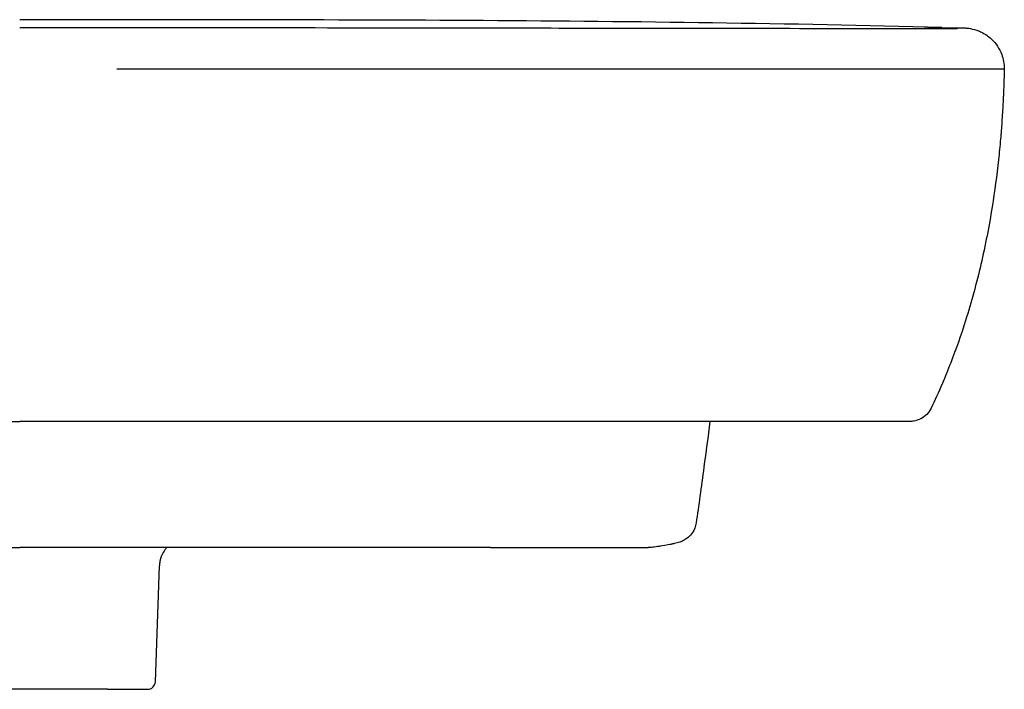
# Model space of a CAD drawing. Header units: millimetres. Extents: x -250 to 250, y -19 to 850.
# Tile 3 of 3: x 0 to 250, y 680 to 850. Entities that reach past the tile are written whole.
import ezdxf

# ---------------------------------------------------------------- set-up
doc = ezdxf.new("R2010")
doc.units = ezdxf.units.MM
doc.layers.add('GEB-KONTUR-A', color=5, linetype='CONTINUOUS')

msp = doc.modelspace()

# ---------------------------------------------------------------- linework, layer by layer
at = {"layer": 'GEB-KONTUR-A', "ltscale": 25}
for p, q in [((236.94, 848), (236.94, 848)), ((-226.07, 748.01), (0, 748.01)), ((226.06, 748.01), (225.4, 748.01)), ((171.79, 722.28), (171.79, 722.28)), ((-119.6, 716.01), (0, 716.01)), ((0, 716.01), (0, 716.01)), ((159.56, 716.01), (159.56, 716.01)), ((164.53, 717.26), (164.53, 717.26)), ((33.77, 711.34), (33.77, 711.34)), ((34.45, 681.94), (35.48, 711.35)), ((0, 680.01), (-21.6, 680.01)), ((22.29, 680.01), (0, 680.01)), ((22.29, 680.01), (32.45, 680.01))]:
    msp.add_line(p, q, dxfattribs=at)
msp.add_arc((32.45, 682.01), 2, 270, 358, dxfattribs=at)
msp.add_ellipse((161.75, 722.29), major_axis=(0.93, -5.93), ratio=0.99425, start_param=6.28318, end_param=6.283555, dxfattribs=at)
for points, knots in [([(234.14, 848.06), (195.29, 849.06), (156.68, 849.55), (117.76, 849.79), (78.46, 850.03), (39.26, 850), (0, 850)], [0.216079, 0.216079, 0.216079, 0.216079, 11.877459, 11.877459, 11.877459, 23.653291, 23.653291, 23.653291, 23.653291]), ([(0, 848.05), (33.34, 848.05), (66.7, 848.02), (120.73, 847.94), (141.45, 847.91), (174.93, 847.86), (187.75, 847.85), (207.14, 847.82), (213.88, 847.82), (222.2, 847.81), (224.08, 847.81), (226.97, 847.8), (228.05, 847.8), (229.83, 847.8), (230.54, 847.8), (231.94, 847.8), (232.51, 847.8), (233.65, 847.79), (234.13, 847.79), (235.17, 847.79), (235.53, 847.79), (235.8, 847.79)], [0, 0, 0, 0, 10.00262, 10.00262, 16.231105, 16.231105, 20.104695, 20.104695, 22.141255, 22.141255, 22.740923, 22.740923, 23.109319, 23.109319, 23.41736, 23.41736, 23.922663, 23.922663, 24.592031, 24.592031, 25.726521, 25.726521, 25.726521, 25.726521]), ([(239.43, 847.88), (239.45, 847.88), (239.45, 847.88), (239.44, 847.88), (239.42, 847.88), (239.4, 847.88), (239.36, 847.89), (239.35, 847.89), (239.34, 847.89), (239.33, 847.89), (239.29, 847.89), (239.24, 847.89), (239.18, 847.89), (239.17, 847.89), (239.16, 847.89), (239.15, 847.89), (239.12, 847.89), (239.08, 847.89), (239.04, 847.89), (239.01, 847.88), (238.98, 847.88), (238.94, 847.88), (238.93, 847.88), (238.92, 847.88), (238.91, 847.88), (238.83, 847.88), (238.73, 847.88), (238.62, 847.88), (238.51, 847.88), (238.4, 847.88), (238.27, 847.88), (238.07, 847.88), (237.84, 847.87), (237.59, 847.87), (237.53, 847.87), (237.47, 847.87), (237.41, 847.87), (237.26, 847.87), (237.11, 847.87), (236.95, 847.87), (236.48, 847.86), (235.94, 847.85), (235.34, 847.85), (235.3, 847.85), (235.26, 847.85), (235.22, 847.85), (234.83, 847.84), (234.41, 847.84), (233.97, 847.84), (233.74, 847.83), (233.5, 847.83), (233.25, 847.83), (233.06, 847.83), (232.86, 847.83), (232.65, 847.82), (232.58, 847.82), (232.51, 847.82), (232.43, 847.82), (232.06, 847.82), (231.66, 847.82), (231.22, 847.81), (230.75, 847.81), (230.24, 847.81), (229.66, 847.8)], [0, 0, 0, 0, 0.0158832, 0.0158832, 0.0158832, 0.03125, 0.03125, 0.03125, 0.0346347, 0.0346347, 0.0346347, 0.0482566, 0.0482566, 0.0482566, 0.0499446, 0.0499446, 0.0499446, 0.057163, 0.057163, 0.057163, 0.0625, 0.0625, 0.0625, 0.0641452, 0.0641452, 0.0641452, 0.0773868, 0.0773868, 0.0773868, 0.090118, 0.090118, 0.090118, 0.1097275, 0.1097275, 0.1097275, 0.1142509, 0.1142509, 0.1142509, 0.125, 0.125, 0.125, 0.1558143, 0.1558143, 0.1558143, 0.1578827, 0.1578827, 0.1578827, 0.1774145, 0.1774145, 0.1774145, 0.1875, 0.1875, 0.1875, 0.1955526, 0.1955526, 0.1955526, 0.1982699, 0.1982699, 0.1982699, 0.2122721, 0.2122721, 0.2122721, 0.2271091, 0.2271091, 0.2271091, 0.2271091]), ([(235.82, 847.79), (236.53, 847.79), (236.8, 847.79), (237.29, 847.8), (237.44, 847.8), (237.69, 847.8), (237.79, 847.8), (237.9, 847.81), (237.91, 847.81), (237.93, 847.81), (237.93, 847.81), (237.93, 847.81), (237.93, 847.81), (237.93, 847.81)], [0.404612, 0.404612, 0.404612, 0.404612, 3.300492, 3.300492, 4.733035, 4.733035, 5.807443, 5.807443, 6.008894, 6.008894, 6.046666, 6.046666, 6.05694, 6.05694, 6.05694, 6.05694]), ([(236.41, 848), (237.68, 848), (238.6, 847.99), (239.67, 847.96), (239.93, 847.95), (240.59, 847.89), (240.83, 847.88), (241.76, 847.72), (242.15, 847.67), (243.3, 847.27), (243.61, 847.16), (244.37, 846.81), (244.83, 846.57), (245.82, 845.92), (246.35, 845.52), (247.37, 844.54), (247.86, 843.96), (248.72, 842.67), (249.1, 841.96), (249.81, 840.05), (250.05, 838.77), (250.04, 837.51)], [0, 0, 0, 0, 10.000361, 10.000361, 14.003084, 14.003084, 16.010373, 16.010373, 17.044533, 17.044533, 17.3426, 17.3426, 17.619592, 17.619592, 17.872328, 17.872328, 18.124484, 18.124484, 18.376348, 18.376348, 18.759964, 18.759964, 18.759964, 18.759964]), ([(237.64, 847.8), (237.66, 847.8), (237.67, 847.8), (237.71, 847.8), (237.73, 847.8), (237.81, 847.81), (237.87, 847.81), (238.08, 847.81), (238.19, 847.82), (238.19, 847.82), (238.19, 847.82), (238.19, 847.82)], [1.501938, 1.501938, 1.501938, 1.501938, 1.672905, 1.672905, 1.953473, 1.953473, 2.795178, 2.795178, 5.320364, 5.320364, 5.330866, 5.330866, 5.330866, 5.330866]), ([(24.66, 837.51), (26.58, 837.51), (28.51, 837.51), (40.56, 837.51), (50.69, 837.51), (70.94, 837.51), (81.05, 837.51), (96.21, 837.51), (101.26, 837.51), (111.34, 837.51), (116.38, 837.51), (121.63, 837.51), (121.85, 837.51), (126.88, 837.51), (131.69, 837.51), (141.51, 837.51), (146.53, 837.51), (156.55, 837.51), (161.56, 837.51), (167.91, 837.51), (169.26, 837.51), (174.24, 837.51), (177.87, 837.51), (183.98, 837.51), (186.46, 837.51), (190.88, 837.51), (192.82, 837.51), (195.29, 837.51), (195.83, 837.51), (197.6, 837.51), (198.83, 837.51), (201.3, 837.51), (202.53, 837.51), (204.76, 837.51), (205.76, 837.51), (206.98, 837.51), (207.21, 837.51), (208.06, 837.51), (208.67, 837.51), (209.9, 837.51), (210.51, 837.51), (212.35, 837.51), (213.57, 837.51), (216.02, 837.51), (217.24, 837.51), (218.52, 837.51), (218.59, 837.51), (219.81, 837.51), (220.95, 837.51), (223.3, 837.51), (224.51, 837.51), (226.31, 837.51), (226.91, 837.51), (228.1, 837.51), (228.69, 837.51), (229.56, 837.51), (229.83, 837.51), (230.99, 837.51), (231.87, 837.51), (233.26, 837.51), (233.79, 837.51), (234.65, 837.51), (234.99, 837.51), (235.48, 837.51), (235.65, 837.51), (236.29, 837.51), (236.75, 837.51), (237.4, 837.51), (237.61, 837.51), (238.01, 837.51), (238.21, 837.51), (238.71, 837.51), (239, 837.51), (239.33, 837.51), (239.38, 837.51), (239.65, 837.51), (239.86, 837.51), (240.55, 837.51), (240.99, 837.51), (241.39, 837.51), (241.4, 837.51), (241.41, 837.51)], [0, 0, 0, 0, 0.0147798, 0.0147798, 0.0927484, 0.0927484, 0.1706057, 0.1706057, 0.2094804, 0.2094804, 0.2483128, 0.2483128, 0.25, 0.25, 0.2871017, 0.2871017, 0.3258437, 0.3258437, 0.3645293, 0.3645293, 0.375, 0.375, 0.4031477, 0.4031477, 0.4224292, 0.4224292, 0.4375, 0.4375, 0.441693, 0.441693, 0.451318, 0.451318, 0.4609394, 0.4609394, 0.46875, 0.46875, 0.4705584, 0.4705584, 0.4753665, 0.4753665, 0.4801749, 0.4801749, 0.4898016, 0.4898016, 0.4994556, 0.4994556, 0.5, 0.5, 0.5091808, 0.5091808, 0.5190058, 0.5190058, 0.5239502, 0.5239502, 0.5289125, 0.5289125, 0.53125, 0.53125, 0.5388216, 0.5388216, 0.5437039, 0.5437039, 0.546875, 0.546875, 0.5485149, 0.5485149, 0.5532548, 0.5532548, 0.5556077, 0.5556077, 0.5579549, 0.5579549, 0.5617258, 0.5617258, 0.5625, 0.5625, 0.5655138, 0.5655138, 0.5731888, 0.5731888, 0.5733668, 0.5733668, 0.5733668, 0.5733668]), ([(250.04, 837.51), (249.99, 835.89), (249.95, 834.07), (249.78, 830.21), (249.74, 829.39), (249.62, 827.16), (249.53, 825.6), (249.32, 822.61), (249.21, 821.17), (248.93, 817.99), (248.76, 816.23), (248.14, 810.47), (247.6, 806.47), (246.17, 797.6), (245.23, 792.75), (242.99, 783.14), (241.69, 778.35), (239.05, 769.98), (237.76, 766.31), (235.73, 761.09), (235.02, 759.34), (233.33, 755.39), (232.36, 753.27), (231.48, 751.42)], [0, 0, 0, 0, 1.513703, 1.513703, 1.864021, 1.864021, 2.374533, 2.374533, 2.804076, 2.804076, 3.333065, 3.333065, 4.549454, 4.549454, 6.074881, 6.074881, 7.560329, 7.560329, 8.708882, 8.708882, 9.317826, 9.317826, 10.178151, 10.178151, 10.178151, 10.178151]), ([(241.41, 837.51), (241.6, 837.51), (241.79, 837.51), (241.96, 837.51), (242.13, 837.51), (242.3, 837.51), (242.45, 837.51), (242.59, 837.51), (242.72, 837.51), (242.85, 837.51), (242.87, 837.51), (242.89, 837.51), (242.91, 837.51), (243.03, 837.51), (243.14, 837.51), (243.25, 837.51), (243.28, 837.51), (243.3, 837.51), (243.33, 837.51), (243.34, 837.51), (243.35, 837.51), (243.37, 837.51), (243.52, 837.51), (243.66, 837.51), (243.79, 837.51), (243.97, 837.51), (244.13, 837.51), (244.28, 837.51), (244.41, 837.51), (244.53, 837.51), (244.65, 837.51), (244.66, 837.51), (244.67, 837.51), (244.69, 837.51), (244.8, 837.51), (244.91, 837.51), (245.01, 837.51), (245.12, 837.51), (245.22, 837.51), (245.31, 837.51), (245.38, 837.51), (245.45, 837.51), (245.52, 837.51), (245.53, 837.51), (245.54, 837.51), (245.55, 837.51), (245.59, 837.51), (245.64, 837.51), (245.68, 837.51), (245.73, 837.51), (245.78, 837.51), (245.83, 837.51), (245.89, 837.51), (245.96, 837.51), (246.02, 837.51), (246.04, 837.51), (246.06, 837.51), (246.08, 837.51), (246.09, 837.51), (246.09, 837.51), (246.1, 837.51), (246.17, 837.51), (246.23, 837.51), (246.29, 837.51), (246.35, 837.51), (246.42, 837.51), (246.47, 837.51), (246.48, 837.51), (246.49, 837.51), (246.5, 837.51), (246.55, 837.51), (246.61, 837.51), (246.66, 837.51), (246.7, 837.51), (246.74, 837.51), (246.78, 837.51), (246.84, 837.51), (246.89, 837.51), (246.95, 837.51), (246.98, 837.51), (247.01, 837.51), (247.04, 837.51), (247.05, 837.51), (247.06, 837.51), (247.07, 837.51), (247.07, 837.51), (247.08, 837.51), (247.09, 837.51), (247.15, 837.51), (247.21, 837.51), (247.27, 837.51), (247.35, 837.51), (247.42, 837.51), (247.49, 837.51), (247.49, 837.51), (247.5, 837.51), (247.51, 837.51), (247.64, 837.51), (247.77, 837.51), (247.89, 837.51), (247.9, 837.51), (247.9, 837.51), (247.91, 837.51), (247.92, 837.51), (247.92, 837.51), (247.93, 837.51), (248.04, 837.51), (248.15, 837.51), (248.25, 837.51), (248.26, 837.51), (248.27, 837.51), (248.27, 837.51), (248.38, 837.51), (248.48, 837.51), (248.58, 837.51), (248.59, 837.51), (248.6, 837.51), (248.6, 837.51), (248.8, 837.51), (248.98, 837.51), (249.13, 837.51), (249.3, 837.51), (249.43, 837.51), (249.55, 837.51), (249.67, 837.51), (249.76, 837.51), (249.83, 837.51), (249.84, 837.51), (249.84, 837.51), (249.84, 837.51), (249.84, 837.51), (249.84, 837.51), (249.84, 837.51), (249.85, 837.51), (249.85, 837.51), (249.85, 837.51)], [0.5733668, 0.5733668, 0.5733668, 0.5733668, 0.5771744, 0.5771744, 0.5771744, 0.580982, 0.580982, 0.580982, 0.584375, 0.584375, 0.584375, 0.5849164, 0.5849164, 0.5849164, 0.5880935, 0.5880935, 0.5880935, 0.5888721, 0.5888721, 0.5888721, 0.5892353, 0.5892353, 0.5892353, 0.59375, 0.59375, 0.59375, 0.599652, 0.599652, 0.599652, 0.6048571, 0.6048571, 0.6048571, 0.6054059, 0.6054059, 0.6054059, 0.6106831, 0.6106831, 0.6106831, 0.6163906, 0.6163906, 0.6163906, 0.6210159, 0.6210159, 0.6210159, 0.6217464, 0.6217464, 0.6217464, 0.625, 0.625, 0.625, 0.629114, 0.629114, 0.629114, 0.6351198, 0.6351198, 0.6351198, 0.6371674, 0.6371674, 0.6371674, 0.6380621, 0.6380621, 0.6380621, 0.645171, 0.645171, 0.645171, 0.6531268, 0.6531268, 0.6531268, 0.6541742, 0.6541742, 0.6541742, 0.6621448, 0.6621448, 0.6621448, 0.6689019, 0.6689019, 0.6689019, 0.6783442, 0.6783442, 0.6783442, 0.6845066, 0.6845066, 0.6845066, 0.6858301, 0.6858301, 0.6858301, 0.6875, 0.6875, 0.6875, 0.6999995, 0.6999995, 0.6999995, 0.7154852, 0.7154852, 0.7154852, 0.7170702, 0.7170702, 0.7170702, 0.746486, 0.746486, 0.746486, 0.7482965, 0.7482965, 0.7482965, 0.75, 0.75, 0.75, 0.7775634, 0.7775634, 0.7775634, 0.7795502, 0.7795502, 0.7795502, 0.8086928, 0.8086928, 0.8086928, 0.8107975, 0.8107975, 0.8107975, 0.8710715, 0.8710715, 0.8710715, 0.9335505, 0.9335505, 0.9335505, 0.994842, 0.994842, 0.994842, 0.9960572, 0.9960572, 0.9960572, 0.9972003, 0.9972003, 0.9972003, 0.9999996, 0.9999996, 0.9999996, 0.9999996]), ([(249.85, 837.51), (249.92, 837.51), (249.97, 837.51), (250.03, 837.51), (250.04, 837.51), (250.04, 837.51)], [0, 0, 0, 0, 0.1020278, 0.1020278, 0.1925546, 0.1925546, 0.1925546, 0.1925546]), ([(231.48, 751.42), (231.2, 750.84), (230.82, 750.29), (229.92, 749.37), (229.4, 748.98), (228.26, 748.39), (227.64, 748.19), (226.7, 748.04), (226.38, 748.01), (226.06, 748.01)], [0, 0, 0, 0, 0.194528, 0.194528, 0.3855897, 0.3855897, 0.5767758, 0.5767758, 0.6721214, 0.6721214, 0.6721214, 0.6721214]), ([(226.06, 748.01), (226.06, 748.01), (226.06, 748.01), (226.06, 748.01), (226.05, 748.01), (226.05, 748.01), (226.04, 748.01), (226.03, 748.01), (226.03, 748.01), (226.03, 748.01), (226.02, 748.01), (226.02, 748.01), (226.02, 748.01), (226.01, 748.01), (226, 748.01), (226, 748.01), (225.99, 748.01), (225.98, 748.01), (225.97, 748.01), (225.97, 748.01), (225.97, 748.01), (225.97, 748.01), (225.96, 748.01), (225.95, 748.01), (225.94, 748.01), (225.92, 748.01), (225.91, 748.01), (225.89, 748.01), (225.89, 748.01), (225.89, 748.01), (225.88, 748.01), (225.88, 748.01), (225.87, 748.01), (225.86, 748.01), (225.84, 748.01), (225.82, 748.01), (225.8, 748.01), (225.8, 748.01), (225.79, 748.01), (225.79, 748.01), (225.78, 748.01), (225.77, 748.01), (225.76, 748.01), (225.74, 748.01), (225.73, 748.01), (225.71, 748.01), (225.71, 748.01), (225.7, 748.01), (225.7, 748.01), (225.7, 748.01), (225.7, 748.01), (225.69, 748.01), (225.69, 748.01), (225.68, 748.01), (225.67, 748.01), (225.66, 748.01), (225.65, 748.01), (225.63, 748.01), (225.63, 748.01), (225.63, 748.01), (225.63, 748.01), (225.63, 748.01), (225.63, 748.01), (225.63, 748.01), (225.63, 748.01), (225.63, 748.01), (225.63, 748.01), (225.61, 748.01), (225.59, 748.01), (225.57, 748.01), (225.55, 748.01), (225.54, 748.01), (225.52, 748.01), (225.5, 748.01), (225.49, 748.01), (225.47, 748.01), (225.46, 748.01), (225.45, 748.01), (225.43, 748.01), (225.4, 748.01), (225.36, 748.01), (225.32, 748.01), (225.31, 748.01), (225.3, 748.01), (225.28, 748.01), (225.28, 748.01), (225.27, 748.01), (225.27, 748.01), (225.22, 748.01), (225.17, 748.01), (225.12, 748.01), (225.11, 748.01), (225.1, 748.01), (225.09, 748.01), (225.06, 748.01), (225.04, 748.01), (225.02, 748.01), (225, 748.01), (224.97, 748.01), (224.95, 748.01), (224.9, 748.01), (224.84, 748.01), (224.78, 748.01), (224.72, 748.01), (224.66, 748.01), (224.6, 748.01), (224.55, 748.01), (224.49, 748.01), (224.43, 748.01), (224.4, 748.01), (224.37, 748.01), (224.35, 748.01), (224.31, 748.01), (224.28, 748.01), (224.25, 748.01), (224.22, 748.01), (224.18, 748.01), (224.15, 748.01), (224.14, 748.01), (224.14, 748.01), (224.14, 748.01), (224.12, 748.01), (224.1, 748.01), (224.08, 748.01), (224.02, 748.01), (223.97, 748.01), (223.91, 748.01), (223.91, 748.01), (223.91, 748.01), (223.91, 748.01), (223.85, 748.01), (223.8, 748.01), (223.74, 748.01), (223.72, 748.01), (223.69, 748.01), (223.67, 748.01), (223.64, 748.01), (223.61, 748.01), (223.58, 748.01), (223.56, 748.01), (223.55, 748.01), (223.54, 748.01), (223.51, 748.01), (223.49, 748.01), (223.46, 748.01), (223.45, 748.01), (223.45, 748.01), (223.44, 748.01), (223.43, 748.01), (223.43, 748.01), (223.42, 748.01), (223.42, 748.01), (223.41, 748.01), (223.4, 748.01), (223.36, 748.01), (223.32, 748.01), (223.28, 748.01), (223.27, 748.01), (223.27, 748.01), (223.26, 748.01), (223.22, 748.01), (223.19, 748.01), (223.15, 748.01), (223.15, 748.01), (223.14, 748.01), (223.13, 748.01), (223.13, 748.01), (223.12, 748.01), (223.12, 748.01), (223.08, 748.01), (223.04, 748.01), (223, 748.01), (222.99, 748.01), (222.98, 748.01), (222.97, 748.01), (222.94, 748.01), (222.92, 748.01), (222.89, 748.01), (222.88, 748.01), (222.88, 748.01), (222.87, 748.01), (222.86, 748.01), (222.86, 748.01), (222.85, 748.01), (222.84, 748.01), (222.83, 748.01), (222.81, 748.01), (222.79, 748.01), (222.77, 748.01), (222.75, 748.01), (222.71, 748.01), (222.66, 748.01), (222.62, 748.01), (222.58, 748.01), (222.54, 748.01), (222.49, 748.01), (222.47, 748.01), (222.45, 748.01), (222.42, 748.01), (222.4, 748.01), (222.37, 748.01), (222.35, 748.01), (222.3, 748.01), (222.25, 748.01), (222.19, 748.01), (222.14, 748.01), (222.08, 748.01), (222.01, 748.01), (221.96, 748.01), (221.91, 748.01), (221.85, 748.01), (221.84, 748.01), (221.82, 748.01), (221.81, 748.01), (221.75, 748.01), (221.68, 748.01), (221.6, 748.01), (221.6, 748.01), (221.59, 748.01), (221.59, 748.01), (221.51, 748.01), (221.43, 748.01), (221.34, 748.01), (221.27, 748.01), (221.19, 748.01), (221.11, 748.01), (221.1, 748.01), (221.08, 748.01), (221.06, 748.01), (220.97, 748.01), (220.87, 748.01), (220.76, 748.01), (220.66, 748.01), (220.55, 748.01), (220.43, 748.01), (220.32, 748.01), (220.2, 748.01), (220.07, 748.01), (219.98, 748.01), (219.89, 748.01), (219.8, 748.01), (219.77, 748.01), (219.74, 748.01), (219.72, 748.01), (219.7, 748.01), (219.69, 748.01), (219.68, 748.01), (219.55, 748.01), (219.41, 748.01), (219.27, 748.01), (219.12, 748.01), (218.97, 748.01), (218.82, 748.01), (218.66, 748.01), (218.5, 748.01), (218.33, 748.01), (218.18, 748.01), (218.02, 748.01), (217.85, 748.01), (217.84, 748.01), (217.82, 748.01), (217.81, 748.01), (217.63, 748.01), (217.44, 748.01), (217.25, 748.01), (217.06, 748.01), (216.86, 748.01), (216.65, 748.01), (216.44, 748.01), (216.22, 748.01), (216, 748.01), (215.79, 748.01), (215.57, 748.01), (215.34, 748.01), (215.33, 748.01), (215.31, 748.01), (215.3, 748.01), (215.25, 748.01), (215.2, 748.01), (215.15, 748.01), (214.98, 748.01), (214.82, 748.01), (214.65, 748.01), (214.62, 748.01), (214.58, 748.01), (214.55, 748.01), (214.37, 748.01), (214.19, 748.01), (214, 748.01), (213.92, 748.01), (213.84, 748.01), (213.75, 748.01), (213.55, 748.01), (213.34, 748.01), (213.13, 748.01), (213.05, 748.01), (212.98, 748.01), (212.9, 748.01), (212.67, 748.01), (212.44, 748.01), (212.21, 748.01), (212.14, 748.01), (212.07, 748.01), (211.99, 748.01), (211.87, 748.01), (211.74, 748.01), (211.61, 748.01), (211.44, 748.01), (211.26, 748.01), (211.08, 748.01), (211.07, 748.01), (211.06, 748.01), (211.05, 748.01), (210.73, 748.01), (210.41, 748.01), (210.08, 748.01), (209.74, 748.01), (209.4, 748.01), (209.06, 748.01), (208.69, 748.01), (208.33, 748.01), (207.96, 748.01), (207.85, 748.01), (207.73, 748.01), (207.62, 748.01), (207.33, 748.01), (207.03, 748.01), (206.73, 748.01), (206.28, 748.01), (205.82, 748.01), (205.35, 748.01), (204.84, 748.01), (204.32, 748.01), (203.8, 748.01), (203.23, 748.01), (202.65, 748.01), (202.07, 748.01), (201.44, 748.01), (200.8, 748.01), (200.17, 748.01), (199.8, 748.01), (199.43, 748.01), (199.06, 748.01), (198.81, 748.01), (198.55, 748.01), (198.3, 748.01), (198.22, 748.01), (198.15, 748.01), (198.07, 748.01), (197.31, 748.01), (196.53, 748.01), (195.76, 748.01), (195.38, 748.01), (195.01, 748.01), (194.65, 748.01), (194.18, 748.01), (193.69, 748.01), (193.2, 748.01), (193, 748.01), (192.8, 748.01), (192.6, 748.01), (192.54, 748.01), (192.48, 748.01), (192.42, 748.01), (191.87, 748.01), (191.27, 748.01), (190.69, 748.01), (190.59, 748.01), (190.49, 748.01), (190.39, 748.01), (190.33, 748.01), (190.26, 748.01), (190.19, 748.01), (189.27, 748.01), (188.28, 748.01), (187.31, 748.01), (186.76, 748.01), (186.23, 748.01), (185.71, 748.01), (185.13, 748.01), (184.51, 748.01), (183.92, 748.01), (183.76, 748.01), (183.61, 748.01), (183.46, 748.01), (182.75, 748.01), (181.92, 748.01), (181.21, 748.01), (180.89, 748.01), (180.55, 748.01), (180.21, 748.01), (180.18, 748.01), (180.15, 748.01), (180.11, 748.01), (179.74, 748.01), (179.31, 748.01), (178.96, 748.01), (178.61, 748.01), (178.25, 748.01), (177.87, 748.01), (177.5, 748.01), (177.06, 748.01), (176.71, 748.01), (176.53, 748.01), (176.35, 748.01), (176.16, 748.01), (175.61, 748.01), (175.03, 748.01), (174.46, 748.01), (173.7, 748.01), (172.97, 748.01), (172.21, 748.01), (172.05, 748.01), (171.9, 748.01), (171.75, 748.01), (170.13, 748.01), (168.55, 748.01), (166.97, 748.01), (165.72, 748.01), (164.46, 748.01), (163.19, 748.01), (162.73, 748.01), (162.27, 748.01), (161.81, 748.01), (159.94, 748.01), (158.08, 748.01), (156.21, 748.01), (154.19, 748.01), (152.17, 748.01), (150.16, 748.01), (148.48, 748.01), (146.81, 748.01), (145.14, 748.01), (144.63, 748.01), (144.11, 748.01), (143.59, 748.01), (141.22, 748.01), (138.84, 748.01), (136.47, 748.01), (133.89, 748.01), (131.32, 748.01), (128.74, 748.01), (128.18, 748.01), (127.62, 748.01), (127.07, 748.01), (124.82, 748.01), (122.58, 748.01), (120.34, 748.01), (117.3, 748.01), (114.26, 748.01), (111.21, 748.01), (110.46, 748.01), (109.71, 748.01), (108.96, 748.01), (106.54, 748.01), (104.11, 748.01), (101.7, 748.01), (101.55, 748.01), (101.4, 748.01), (101.26, 748.01), (97.64, 748.01), (94.03, 748.01), (90.42, 748.01), (86.48, 748.01), (82.53, 748.01), (78.58, 748.01), (76.62, 748.01), (74.66, 748.01), (72.7, 748.01), (70.34, 748.01), (67.98, 748.01), (65.64, 748.01), (61.94, 748.01), (58.25, 748.01), (54.54, 748.01), (53.51, 748.01), (52.48, 748.01), (51.46, 748.01), (49.45, 748.01), (47.44, 748.01), (45.44, 748.01), (42.41, 748.01), (39.42, 748.01), (36.37, 748.01), (36.21, 748.01), (36.05, 748.01), (35.89, 748.01), (30.17, 748.01), (24.46, 748.01), (18.78, 748.01), (12.5, 748.01), (6.24, 748.01), (0, 748.01)], [0.346551, 0.346551, 0.346551, 0.346551, 0.3584929, 0.3584929, 0.3584929, 0.375, 0.375, 0.375, 0.3791598, 0.3791598, 0.3791598, 0.3828125, 0.3828125, 0.3828125, 0.390625, 0.390625, 0.390625, 0.3981628, 0.3981628, 0.3981628, 0.3984375, 0.3984375, 0.3984375, 0.40625, 0.40625, 0.40625, 0.4155949, 0.4155949, 0.4155949, 0.4179688, 0.4179688, 0.4179688, 0.421875, 0.421875, 0.421875, 0.4315106, 0.4315106, 0.4315106, 0.4335938, 0.4335938, 0.4335938, 0.4375, 0.4375, 0.4375, 0.4447749, 0.4447749, 0.4447749, 0.4453125, 0.4453125, 0.4453125, 0.4463855, 0.4463855, 0.4463855, 0.4492188, 0.4492188, 0.4492188, 0.4532883, 0.4532883, 0.4532883, 0.4535144, 0.4535144, 0.4535144, 0.4536404, 0.4536404, 0.4536404, 0.4536917, 0.4536917, 0.4536917, 0.4597955, 0.4597955, 0.4597955, 0.4648438, 0.4648438, 0.4648438, 0.46875, 0.46875, 0.46875, 0.4722418, 0.4722418, 0.4722418, 0.4804688, 0.4804688, 0.4804688, 0.4836861, 0.4836861, 0.4836861, 0.484375, 0.484375, 0.484375, 0.4940451, 0.4940451, 0.4940451, 0.4960938, 0.4960938, 0.4960938, 0.5, 0.5, 0.5, 0.5036653, 0.5036653, 0.5036653, 0.5124687, 0.5124687, 0.5124687, 0.5206239, 0.5206239, 0.5206239, 0.5280926, 0.5280926, 0.5280926, 0.53125, 0.53125, 0.53125, 0.5349185, 0.5349185, 0.5349185, 0.5387304, 0.5387304, 0.5387304, 0.5390625, 0.5390625, 0.5390625, 0.5412319, 0.5412319, 0.5412319, 0.546875, 0.546875, 0.546875, 0.5470231, 0.5470231, 0.5470231, 0.5523229, 0.5523229, 0.5523229, 0.5546875, 0.5546875, 0.5546875, 0.5572698, 0.5572698, 0.5572698, 0.5585938, 0.5585938, 0.5585938, 0.5607429, 0.5607429, 0.5607429, 0.561414, 0.561414, 0.561414, 0.5618136, 0.5618136, 0.5618136, 0.5625, 0.5625, 0.5625, 0.5660242, 0.5660242, 0.5660242, 0.5664063, 0.5664063, 0.5664063, 0.5693565, 0.5693565, 0.5693565, 0.569861, 0.569861, 0.569861, 0.5703125, 0.5703125, 0.5703125, 0.5733792, 0.5733792, 0.5733792, 0.5742188, 0.5742188, 0.5742188, 0.5761719, 0.5761719, 0.5761719, 0.5766617, 0.5766617, 0.5766617, 0.5771484, 0.5771484, 0.5771484, 0.578125, 0.578125, 0.578125, 0.579583, 0.579583, 0.579583, 0.5822782, 0.5822782, 0.5822782, 0.584793, 0.584793, 0.584793, 0.5859375, 0.5859375, 0.5859375, 0.5871411, 0.5871411, 0.5871411, 0.5894851, 0.5894851, 0.5894851, 0.5918331, 0.5918331, 0.5918331, 0.59375, 0.59375, 0.59375, 0.5941378, 0.5941378, 0.5941378, 0.596273, 0.596273, 0.596273, 0.5964247, 0.5964247, 0.5964247, 0.5987096, 0.5987096, 0.5987096, 0.6005771, 0.6005771, 0.6005771, 0.6009744, 0.6009744, 0.6009744, 0.6032026, 0.6032026, 0.6032026, 0.6053827, 0.6053827, 0.6053827, 0.6075024, 0.6075024, 0.6075024, 0.6089673, 0.6089673, 0.6089673, 0.609375, 0.609375, 0.609375, 0.6095457, 0.6095457, 0.6095457, 0.6115437, 0.6115437, 0.6115437, 0.6135206, 0.6135206, 0.6135206, 0.6154636, 0.6154636, 0.6154636, 0.6171875, 0.6171875, 0.6171875, 0.6173446, 0.6173446, 0.6173446, 0.6191729, 0.6191729, 0.6191729, 0.6209852, 0.6209852, 0.6209852, 0.6227992, 0.6227992, 0.6227992, 0.6245209, 0.6245209, 0.6245209, 0.624615, 0.624615, 0.624615, 0.625, 0.625, 0.625, 0.6262074, 0.6262074, 0.6262074, 0.6264306, 0.6264306, 0.6264306, 0.627693, 0.627693, 0.627693, 0.6282563, 0.6282563, 0.6282563, 0.6296123, 0.6296123, 0.6296123, 0.630114, 0.630114, 0.630114, 0.6315605, 0.6315605, 0.6315605, 0.632023, 0.632023, 0.632023, 0.6328125, 0.6328125, 0.6328125, 0.6339006, 0.6339006, 0.6339006, 0.6339685, 0.6339685, 0.6339685, 0.6358942, 0.6358942, 0.6358942, 0.6378604, 0.6378604, 0.6378604, 0.6399732, 0.6399732, 0.6399732, 0.640625, 0.640625, 0.640625, 0.6423216, 0.6423216, 0.6423216, 0.6448946, 0.6448946, 0.6448946, 0.6477197, 0.6477197, 0.6477197, 0.6508191, 0.6508191, 0.6508191, 0.6542366, 0.6542366, 0.6542366, 0.65625, 0.65625, 0.65625, 0.6576161, 0.6576161, 0.6576161, 0.6580188, 0.6580188, 0.6580188, 0.6620798, 0.6620798, 0.6620798, 0.6640625, 0.6640625, 0.6640625, 0.6665839, 0.6665839, 0.6665839, 0.6676422, 0.6676422, 0.6676422, 0.6679688, 0.6679688, 0.6679688, 0.670977, 0.670977, 0.670977, 0.6715029, 0.6715029, 0.6715029, 0.671875, 0.671875, 0.671875, 0.6768901, 0.6768901, 0.6768901, 0.6796875, 0.6796875, 0.6796875, 0.6827687, 0.6827687, 0.6827687, 0.6835938, 0.6835938, 0.6835938, 0.6875, 0.6875, 0.6875, 0.689277, 0.689277, 0.689277, 0.6894531, 0.6894531, 0.6894531, 0.6914063, 0.6914063, 0.6914063, 0.6933594, 0.6933594, 0.6933594, 0.6953125, 0.6953125, 0.6953125, 0.6962938, 0.6962938, 0.6962938, 0.6992188, 0.6992188, 0.6992188, 0.703125, 0.703125, 0.703125, 0.7038978, 0.7038978, 0.7038978, 0.7121679, 0.7121679, 0.7121679, 0.71875, 0.71875, 0.71875, 0.7211476, 0.7211476, 0.7211476, 0.730823, 0.730823, 0.730823, 0.7413148, 0.7413148, 0.7413148, 0.75, 0.75, 0.75, 0.752694, 0.752694, 0.752694, 0.7650167, 0.7650167, 0.7650167, 0.7783668, 0.7783668, 0.7783668, 0.78125, 0.78125, 0.78125, 0.7928754, 0.7928754, 0.7928754, 0.8086473, 0.8086473, 0.8086473, 0.8125, 0.8125, 0.8125, 0.8250109, 0.8250109, 0.8250109, 0.8257617, 0.8257617, 0.8257617, 0.8444767, 0.8444767, 0.8444767, 0.8648928, 0.8648928, 0.8648928, 0.875, 0.875, 0.875, 0.8871484, 0.8871484, 0.8871484, 0.90625, 0.90625, 0.90625, 0.9115354, 0.9115354, 0.9115354, 0.921875, 0.921875, 0.921875, 0.9375, 0.9375, 0.9375, 0.9383047, 0.9383047, 0.9383047, 0.9676288, 0.9676288, 0.9676288, 1, 1, 1, 1]), ([(175.29, 748.01), (174.78, 744.12), (174.27, 740.22), (173.1, 731.46), (172.42, 726.54), (171.79, 722.28)], [0.31214, 0.31214, 0.31214, 0.31214, 1.510923, 1.510923, 3.050373, 3.050373, 3.050373, 3.050373]), ([(171.79, 722.28), (171.65, 721.31), (171.27, 720.46), (170.5, 719.29), (170.13, 718.92), (169.37, 718.24), (169.04, 718.05), (168.21, 717.58), (167.93, 717.49), (167.05, 717.18), (166.8, 717.14), (166.21, 717), (166.15, 716.99), (166.09, 716.97)], [0, 0, 0, 0, 0.485274, 0.485274, 0.952457, 0.952457, 1.642408, 1.642408, 3.158582, 3.158582, 7.042205, 7.042205, 7.463719, 7.463719, 7.463719, 7.463719]), ([(119.6, 716.01), (114.69, 716.01), (109.75, 716.01), (104.76, 716.01), (99.78, 716.01), (94.88, 716.01), (89.88, 716.01), (89.62, 716.01), (89.36, 716.01), (89.11, 716.01), (79.36, 716.01), (69.8, 716.01), (59.98, 716.01), (59.91, 716.01), (59.83, 716.01), (59.76, 716.01), (54.8, 716.01), (49.97, 716.01), (45, 716.01), (42.48, 716.01), (40.03, 716.01), (37.5, 716.01), (36.24, 716.01), (35.03, 716.01), (33.78, 716.01), (33.58, 716.01), (33.39, 716.01), (33.19, 716.01), (31.57, 716.01), (29.92, 716.01), (28.31, 716.01), (28.2, 716.01), (28.08, 716.01), (27.97, 716.01), (27.41, 716.01), (26.85, 716.01), (26.28, 716.01), (25.03, 716.01), (23.77, 716.01), (22.51, 716.01), (21.24, 716.01), (20.03, 716.01), (18.78, 716.01), (17.53, 716.01), (16.27, 716.01), (15, 716.01), (13.74, 716.01), (12.53, 716.01), (11.28, 716.01), (10.58, 716.01), (9.87, 716.01), (9.15, 716.01), (8.6, 716.01), (8.05, 716.01), (7.5, 716.01), (6.23, 716.01), (5.03, 716.01), (3.78, 716.01), (2.53, 716.01), (1.27, 716.01), (0, 716.01)], [0, 0, 0, 0, 0.125, 0.125, 0.125, 0.25, 0.25, 0.25, 0.2564133, 0.2564133, 0.2564133, 0.5, 0.5, 0.5, 0.5018578, 0.5018578, 0.5018578, 0.625, 0.625, 0.625, 0.6875, 0.6875, 0.6875, 0.71875, 0.71875, 0.71875, 0.7236161, 0.7236161, 0.7236161, 0.764151, 0.764151, 0.764151, 0.7670761, 0.7670761, 0.7670761, 0.78125, 0.78125, 0.78125, 0.8125, 0.8125, 0.8125, 0.84375, 0.84375, 0.84375, 0.875, 0.875, 0.875, 0.90625, 0.90625, 0.90625, 0.9239153, 0.9239153, 0.9239153, 0.9375, 0.9375, 0.9375, 0.96875, 0.96875, 0.96875, 1, 1, 1, 1]), ([(37.32, 716.01), (36.99, 715.63), (36.7, 715.22), (36.06, 714.09), (35.77, 713.33), (35.54, 712.15), (35.49, 711.75), (35.48, 711.35)], [0.5160465, 0.5160465, 0.5160465, 0.5160465, 0.6657484, 0.6657484, 0.9047164, 0.9047164, 1.0247432, 1.0247432, 1.0247432, 1.0247432]), ([(119.6, 716.01), (120.69, 716.01), (122.82, 716.01), (125.88, 716.01), (128.7, 716.01), (131.25, 716.01), (133.57, 716.01), (135.67, 716.01), (137.59, 716.01), (139.34, 716.01), (140.92, 716.01), (142.35, 716.01), (143.63, 716.01), (144.81, 716.01), (145.93, 716.01), (147.02, 716.01), (148.09, 716.01), (149.13, 716.01), (150.11, 716.01), (150.99, 716.01), (151.78, 716.01), (152.47, 716.01), (153.09, 716.01), (153.62, 716.01), (154.09, 716.01), (154.49, 716.01), (154.85, 716.01), (155.18, 716.01), (155.49, 716.01), (155.78, 716.01), (156.04, 716.01), (156.29, 716.01), (156.52, 716.01), (156.73, 716.01), (156.93, 716.01), (157.12, 716.01), (157.31, 716.01), (157.51, 716.01), (157.71, 716.01), (157.93, 716.01), (158.15, 716.01), (158.37, 716.01), (158.58, 716.01), (158.8, 716.01), (159.01, 716.01), (159.2, 716.01), (159.39, 716.01), (159.5, 716.01), (159.56, 716.01), (159.56, 716.01)], [0, 0, 0, 0, 0.065627, 0.128021, 0.184587, 0.236056, 0.282967, 0.325815, 0.365081, 0.401184, 0.434194, 0.464076, 0.491037, 0.515928, 0.539704, 0.563283, 0.586984, 0.610558, 0.633162, 0.653744, 0.672287, 0.68924, 0.70471, 0.71854, 0.730647, 0.741397, 0.751325, 0.760949, 0.770384, 0.779356, 0.787854, 0.796105, 0.804289, 0.812516, 0.820782, 0.829047, 0.837587, 0.846868, 0.857354, 0.869233, 0.882277, 0.896244, 0.91116, 0.927161, 0.944272, 0.962424, 0.981162, 0.999616, 1, 1, 1, 1]), ([(162.68, 716.36), (162.45, 716.33), (162.29, 716.3), (161.75, 716.21), (161.52, 716.17), (160.77, 716.07), (160.23, 716.01), (159.56, 716.01)], [0, 0, 0, 0, 0.633069, 0.633069, 0.955185, 0.955185, 1.293509, 1.293509, 1.293509, 1.293509])]:
    msp.add_open_spline(points, degree=3, knots=knots, dxfattribs=at)
for points in [[(236.94, 848), (237.28, 848), (237.6, 847.99), (237.87, 847.99)], [(166.11, 716.98), (165.11, 716.76), (166.24, 716.92), (162.68, 716.36)]]:
    msp.add_open_spline(points, degree=3, dxfattribs=at)

doc.saveas('drawing.dxf')
